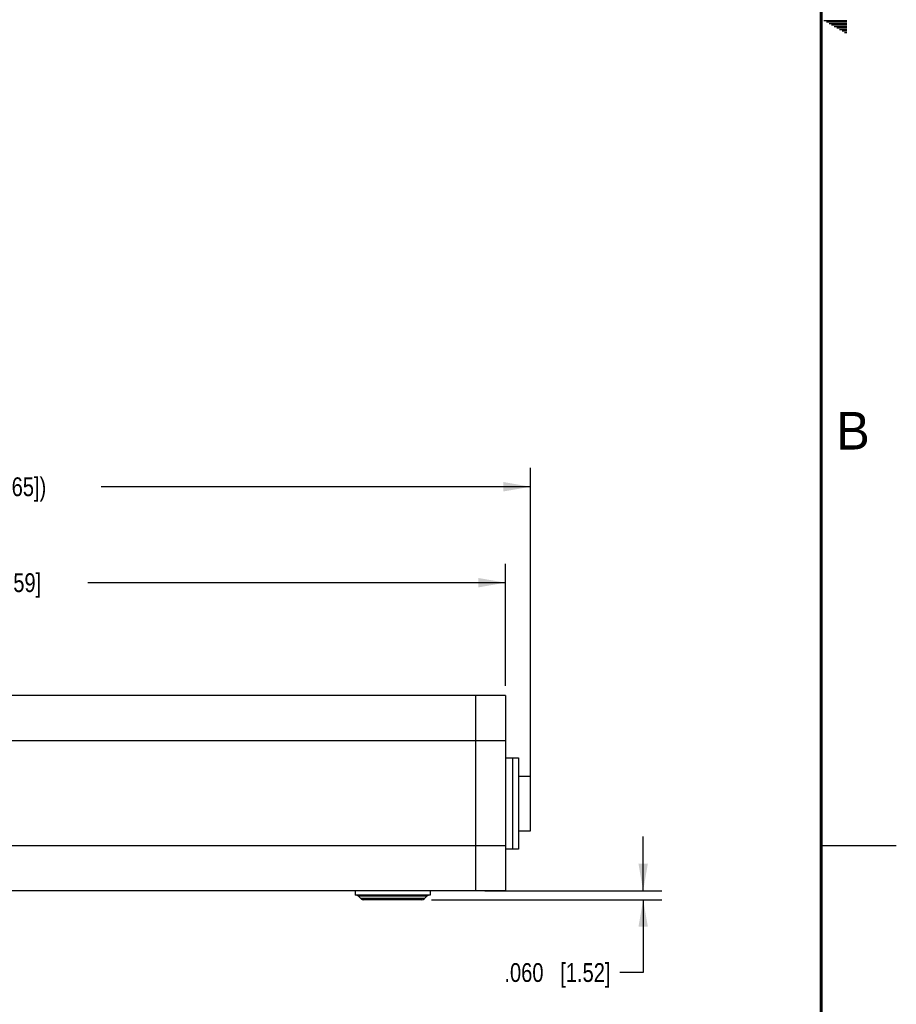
# Model space of a CAD drawing. Header units: inches. Extents: x 0 to 34, y 0 to 22.
# Tile 19 of 29: x 28.2 to 34, y 4.4 to 11. Entities that reach past the tile are written whole.
import ezdxf

# ---------------------------------------------------------------- set-up
doc = ezdxf.new("R2010")
doc.units = ezdxf.units.IN
doc.header["$LTSCALE"] = 1.87
doc.header["$MEASUREMENT"] = 0
doc.layers.get('0').update_dxf_attribs({"linetype": 'CONTINUOUS'})
doc.layers.add('02___PRT_ALL_AXES', color=7, linetype='CONTINUOUS')
doc.layers.add('DIMENSIONS', color=7, linetype='CONTINUOUS')
doc.styles.get("Standard").update_dxf_attribs({"font": 'txt', "width": 0.8})
doc.styles.add('TEXTSTYLE_2', font='txt')
doc.dimstyles.new('DIMSTYLE_1', dxfattribs={"dimtxt": 0.125, "dimasz": 0.18, "dimexe": 0.18, "dimexo": 0.0625, "dimgap": 0.09, "dimtad": 0, "dimtih": 1, "dimtoh": 1, "dimdec": 3, "dimzin": 4, "dimdsep": 46, "dimtxsty": 'STANDARD', "dimblk": '_FILLED', "dimblk1": '_FILLED', "dimblk2": '_FILLED', "dimcen": 0.09, "dimadec": 0, "dimazin": 0, "dimtp": 0.001, "dimtm": 0.001, "dimtfac": 1, "dimtdec": 3, "dimtofl": 0, "dimtmove": 0, "dimatfit": 3, "dimldrblk": '_FILLED', "dimfxl": 1, "dimtolj": 1, "dimtzin": 4, "dimarcsym": 0})

# ---------------------------------------------------------------- blocks, each defined once
blk = doc.blocks.new('_FILLED')
at = {"color": 0, "linetype": 'BYBLOCK'}
blk.add_solid([(0, 0), (-1, 0.174), (-1, -0.174)], dxfattribs=at)
blk = doc.blocks.new('*D0')
at = {"layer": 'DIMENSIONS', "color": 2, "linetype": 'CONTINUOUS'}
for p, q in [((24.2874, 6.5258), (24.2874, 7.3733)), ((31.3974, 6.5608), (31.3974, 7.3733)), ((24.2874, 7.2483), (27.0674, 7.2483)), ((31.3974, 7.2483), (28.6174, 7.2483))]:
    blk.add_line(p, q, dxfattribs=at)
at = {"layer": 'DIMENSIONS', "color": 2, "linetype": 'CONTINUOUS', "xscale": 0.18, "yscale": 0.18, "zscale": 0.18, "rotation": 180}
blk.add_blockref('_FILLED', (24.2874, 7.2483), dxfattribs=at)
at = {"layer": 'DIMENSIONS', "color": 2, "linetype": 'CONTINUOUS', "xscale": 0.18, "yscale": 0.18, "zscale": 0.18}
blk.add_blockref('_FILLED', (31.3974, 7.2483), dxfattribs=at)
at = {"layer": 'DIMENSIONS', "color": 2, "linetype": 'CONTINUOUS', "insert": (27.8424, 7.3108), "char_height": 0.125, "width": 1.425, "attachment_point": 2, "line_spacing_factor": 0.9}
blk.add_mtext('7.110{\\Ftxt.shx;\\W1.000000;\\H0.125000; }[180.59]', dxfattribs=at)
blk = doc.blocks.new('*D1')
at = {"layer": 'DIMENSIONS', "color": 2, "linetype": 'CONTINUOUS'}
for p, q in [((24.0981, 5.8006), (24.0981, 8.0117)), ((31.5647, 5.659), (31.5647, 8.0117)), ((24.0981, 7.8867), (26.9564, 7.8867)), ((31.5647, 7.8867), (28.7064, 7.8867))]:
    blk.add_line(p, q, dxfattribs=at)
at = {"layer": 'DIMENSIONS', "color": 2, "linetype": 'CONTINUOUS', "xscale": 0.18, "yscale": 0.18, "zscale": 0.18, "rotation": 180}
blk.add_blockref('_FILLED', (24.0981, 7.8867), dxfattribs=at)
at = {"layer": 'DIMENSIONS', "color": 2, "linetype": 'CONTINUOUS', "xscale": 0.18, "yscale": 0.18, "zscale": 0.18}
blk.add_blockref('_FILLED', (31.5647, 7.8867), dxfattribs=at)
at = {"layer": 'DIMENSIONS', "color": 2, "linetype": 'CONTINUOUS', "insert": (27.8314, 7.9492), "char_height": 0.125, "width": 1.625, "attachment_point": 2, "line_spacing_factor": 0.9}
blk.add_mtext('(7.467{\\Ftxt.shx;\\W1.000000;\\H0.125000; }[189.65])', dxfattribs=at)
blk = doc.blocks.new('*D2')
at = {"layer": 'DIMENSIONS', "color": 2, "linetype": 'CONTINUOUS'}
for p, q in [((32.3147, 5.1983), (32.3147, 5.5583)), ((31.2599, 5.1983), (32.4397, 5.1983)), ((30.9047, 5.1383), (32.4397, 5.1383)), ((32.3147, 5.1383), (32.3147, 4.6538)), ((32.3147, 4.6538), (32.1596, 4.6538))]:
    blk.add_line(p, q, dxfattribs=at)
at = {"layer": 'DIMENSIONS', "color": 2, "linetype": 'CONTINUOUS', "xscale": 0.18, "yscale": 0.18, "zscale": 0.18}
for p, rotation in [((32.3147, 5.1983), 270), ((32.3147, 5.1383), 90)]:
    blk.add_blockref('_FILLED', p, dxfattribs=dict(at, rotation=rotation))
at = {"layer": 'DIMENSIONS', "color": 2, "linetype": 'CONTINUOUS', "insert": (32.0971, 4.7163), "char_height": 0.125, "width": 1.125, "attachment_point": 3, "line_spacing_factor": 0.9}
blk.add_mtext('.060{\\Ftxt.shx;\\W1.000000;\\H0.125000; }[1.52]', dxfattribs=at)

msp = doc.modelspace()

# ---------------------------------------------------------------- linework, layer by layer
at = {"color": 2, "linetype": 'CONTINUOUS'}
for p, q in [((33.5173, 10.99), (33.6697, 10.99)), ((33.5347, 10.98), (33.6697, 10.98)), ((33.552, 10.97), (33.6697, 10.97)), ((33.5693, 10.96), (33.6697, 10.96)), ((33.5866, 10.95), (33.6697, 10.95)), ((33.6039, 10.94), (33.6697, 10.94)), ((33.6213, 10.93), (33.6697, 10.93)), ((33.6386, 10.92), (33.6697, 10.92)), ((33.6559, 10.91), (33.6697, 10.91)), ((33.5, 5.5), (34, 5.5))]:
    msp.add_line(p, q, dxfattribs=at)
at = {"color": 7, "linetype": 'CONTINUOUS'}
for p, q in [((31.3974, 6.4983), (24.4874, 6.4983)), ((31.1974, 6.4983), (31.1974, 5.1983)), ((31.3974, 6.4983), (31.3974, 5.1983)), ((24.2874, 6.1983), (31.3974, 6.1983)), ((31.3974, 6.082), (31.4844, 6.082)), ((31.4444, 6.082), (31.4444, 5.475)), ((31.4844, 6.082), (31.4844, 5.475)), ((31.4844, 5.9615), (31.5647, 5.9615)), ((31.5647, 5.5965), (31.5647, 5.9615)), ((31.4844, 5.5965), (31.5647, 5.5965)), ((24.2874, 5.4983), (31.3974, 5.4983)), ((31.4844, 5.475), (31.3974, 5.475)), ((31.3974, 5.1983), (24.4874, 5.1983)), ((30.8753, 5.1609), (30.4197, 5.1609)), ((30.435, 5.1456), (30.4197, 5.1609)), ((30.4353, 5.1456), (30.4199, 5.1609)), ((30.8599, 5.1456), (30.435, 5.1456)), ((30.8422, 5.1383), (30.4527, 5.1383)), ((30.8599, 5.1456), (30.8753, 5.1609))]:
    msp.add_line(p, q, dxfattribs=at)
at = {"color": 7, "linetype": 'CONTINUOUS', "const_width": 0.02}
msp.add_lwpolyline([(33.5, 0.5), (33.5, 21.5)], dxfattribs=at)
at = {"color": 7, "linetype": 'CONTINUOUS'}
for centre, start, end in [((30.402, 5.1433), 45, 89.46743), ((30.4022, 5.1433), 44.99999, 90), ((30.4527, 5.1633), 225, 270), ((30.4529, 5.1633), 224.99999, 270), ((30.8422, 5.1633), 270, 315.00001), ((30.8929, 5.1433), 90, 135.00001)]:
    msp.add_arc(centre, 0.025, start, end, dxfattribs=at)
at = {"layer": '02___PRT_ALL_AXES', "color": 7, "linetype": 'CONTINUOUS'}
for p, q in [((30.3974, 5.1983), (30.3974, 5.1683)), ((30.3976, 5.1983), (30.3976, 5.1683)), ((30.8976, 5.1983), (30.8976, 5.1683)), ((30.8976, 5.1683), (30.3974, 5.1683))]:
    msp.add_line(p, q, dxfattribs=at)

# ---------------------------------------------------------------- texts
at = {"color": 2, "linetype": 'CONTINUOUS', "insert": (33.6006, 8.3845), "char_height": 0.25, "width": 0.25, "attachment_point": 1, "line_spacing_factor": 0.9, "style": 'TEXTSTYLE_2'}
msp.add_mtext('B', dxfattribs=at)

# ---------------------------------------------------------------- dimensions: what is measured, and where the dimension line sits
at = {"layer": 'DIMENSIONS', "color": 2, "linetype": 'CONTINUOUS'}
dim = msp.add_linear_dim(base=(31.5647, 7.8867), p1=(24.0981, 5.8006), p2=(31.5647, 5.659), text='(<>)', dimstyle='DIMSTYLE_1', dxfattribs=at)
dim.commit()
dim.dimension.update_dxf_attribs({"geometry": '*D1', "text_midpoint": (27.7314, 7.8867), "dimtype": 160})
dim = msp.add_linear_dim(base=(31.3974, 7.2483), p1=(24.2874, 6.5258), p2=(31.3974, 6.5608), dimstyle='DIMSTYLE_1', dxfattribs=at)
dim.commit()
dim.dimension.update_dxf_attribs({"geometry": '*D0', "text_midpoint": (27.6924, 7.2483), "dimtype": 160})
dim = msp.add_linear_dim(base=(32.3147, 5.1983), p1=(30.9047, 5.1383), p2=(31.2599, 5.1983), angle=90, dimstyle='DIMSTYLE_1', dxfattribs=at)
dim.commit()
dim.dimension.update_dxf_attribs({"geometry": '*D2', "text_midpoint": (31.2846, 4.6538), "dimtype": 160})

doc.saveas('drawing.dxf')
